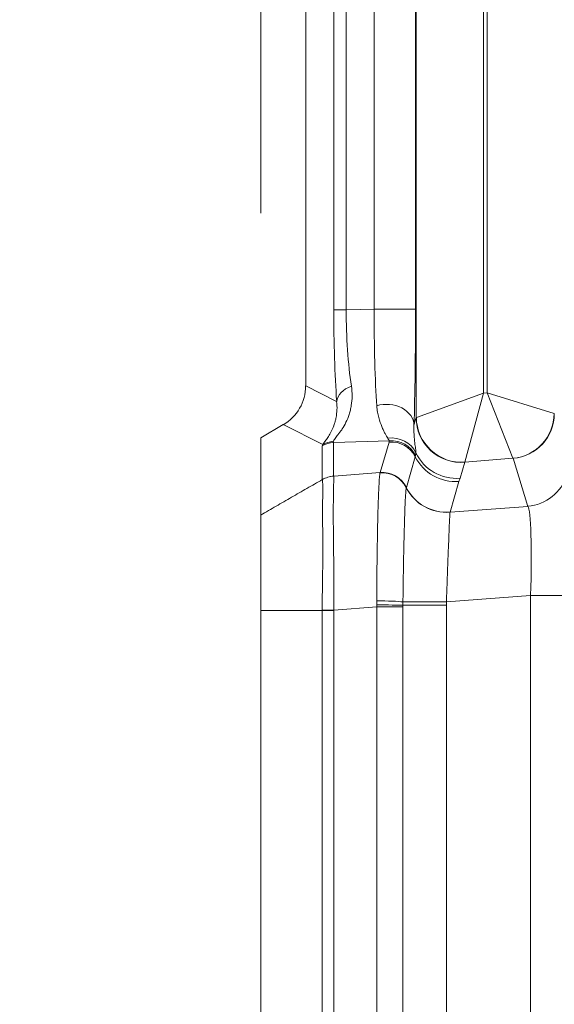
# Model space of a CAD drawing. Header units: millimetres. Extents: x 4 to 836, y 5 to 589.
# Tile 128 of 163: x 623 to 629, y 334 to 345. Entities that reach past the tile are written whole.
import ezdxf

# ---------------------------------------------------------------- set-up
doc = ezdxf.new("R2010")
doc.units = ezdxf.units.MM
doc.layers.add('1', color=7, linetype='Continuous', true_color=0xffffff)
doc.styles.add('ideas_simplex', font='simplex.shx')
doc.dimstyles.get("Standard").update_dxf_attribs({"dimtxt": 0.18, "dimasz": 0.18, "dimexe": 0.18, "dimexo": 0.0625, "dimgap": 0.09, "dimtad": 0, "dimtih": 1, "dimtoh": 1, "dimdec": 4, "dimzin": 0, "dimdsep": 46, "dimtxsty": 'Standard', "dimcen": 0.09, "dimadec": 0, "dimazin": 0, "dimtfac": 1, "dimtdec": 4, "dimtofl": 0, "dimtmove": 0, "dimatfit": 3, "dimfxl": 1, "dimtolj": 1, "dimtzin": 0, "dimarcsym": 0})

# ---------------------------------------------------------------- blocks, each defined once
blk = doc.blocks.new('_U6')
at = {"layer": '1', "color": 152, "lineweight": 13}
for p, q in [((707.915586, 361.359343), (604.33873, 361.359343)), ((696.641509, 245.904525), (604.338729, 245.904525))]:
    blk.add_line(p, q, dxfattribs=at)
at = {"layer": '1', "color": 27, "lineweight": 13}
blk.add_line((606.338729, 245.904525), (606.33873, 361.359343), dxfattribs=at)
at = {"layer": '1', "color": 87, "lineweight": 25}
for p, q in [((604.83873, 310.734434), (599.21373, 310.734434)), ((599.21373, 310.734434), (599.21373, 309.234434)), ((604.83873, 309.234434), (604.83873, 310.734434)), ((599.21373, 298.029434), (599.21373, 296.529434)), ((604.83873, 296.529434), (604.83873, 298.029434)), ((599.21373, 296.529434), (604.83873, 296.529434))]:
    blk.add_line(p, q, dxfattribs=at)
at = {"layer": '1', "color": 27, "lineweight": 18}
for points in [[(606.33873, 361.359343), (606.86771, 358.359345), (605.809749, 358.359341)], [(606.338729, 245.904525), (605.809749, 248.904523), (606.86771, 248.904527)]]:
    blk.add_solid(points, dxfattribs=at)
at = {"layer": '1', "color": 87, "linetype": 'Continuous', "lineweight": 25, "char_height": 3, "attachment_point": 7, "rotation": 90, "line_spacing_factor": 1.204819, "style": 'ideas_simplex'}
for s, insert in [('\\W1.1692;115,5', (597.37273, 296.491934)), ('\\W1.2097;4.55', (604.68523, 297.976934))]:
    blk.add_mtext(s, dxfattribs=dict(at, insert=insert))

msp = doc.modelspace()

# ---------------------------------------------------------------- linework, layer by layer
at = {"layer": '1', "color": 152, "linetype": 'Continuous', "lineweight": 13}
msp.add_line((625.892, 342.752), (625.892, 395.661), dxfattribs=at)
at = {"layer": '1', "color": 143, "linetype": 'Continuous', "lineweight": 18}
for p, q in [((626.392, 340.829), (626.392, 358.297)), ((625.892, 340.252), (626.143, 340.398)), ((625.892, 339.393), (625.892, 340.252)), ((625.892, 332.389), (625.892, 338.33))]:
    msp.add_line(p, q, dxfattribs=at)
at = {"layer": '1', "color": 143, "linetype": 'Continuous', "lineweight": 13}
for p, q in [((628.372, 348.952), (628.372, 340.748)), ((628.411, 340.751), (628.411, 348.913)), ((626.705, 341.676), (626.705, 348.832)), ((626.844, 348.832), (626.844, 341.676)), ((627.622, 340.476), (627.622, 348.641)), ((627.615, 348.638), (627.615, 341.684)), ((627.155, 341.684), (627.155, 348.514)), ((626.705, 341.676), (626.844, 341.676)), ((626.844, 341.676), (627.155, 341.684)), ((627.615, 341.684), (627.155, 341.684)), ((626.392, 340.829), (626.737, 340.656)), ((628.372, 340.748), (627.625, 340.478)), ((628.372, 340.748), (628.164, 339.981)), ((628.372, 340.748), (628.411, 340.751)), ((628.411, 340.751), (628.7, 340.025)), ((628.411, 340.751), (629.158, 340.521)), ((627.598, 340.391), (627.622, 340.476)), ((626.584, 340.177), (626.143, 340.398)), ((627.324, 340.217), (626.703, 340.201)), ((626.577, 339.787), (626.577, 340.162)), ((626.703, 340.201), (626.703, 339.826)), ((627.221, 339.865), (627.32, 340.205)), ((627.612, 340.04), (627.513, 339.7)), ((628.7, 340.025), (628.164, 339.981)), ((628.865, 339.489), (628.701, 340.024)), ((628.163, 339.98), (628.111, 339.802)), ((626.704, 339.826), (627.221, 339.865)), ((628.099, 339.766), (628, 339.425)), ((627.999, 339.424), (628.865, 339.489)), ((628.895, 338.498), (627.959, 338.427)), ((628.895, 332.221), (628.895, 338.498)), ((628.895, 338.498), (629.335, 338.498)), ((627.184, 338.371), (626.705, 338.335)), ((627.475, 338.371), (627.184, 338.371)), ((627.184, 332.347), (627.184, 338.371)), ((627.959, 338.389), (627.475, 338.389)), ((627.475, 338.371), (627.475, 332.347)), ((627.959, 338.389), (627.959, 332.329)), ((626.575, 332.389), (626.575, 338.33)), ((626.705, 338.33), (626.705, 332.389))]:
    msp.add_line(p, q, dxfattribs=at)
for centre, major_axis, ratio, start_param, end_param in [((626.887, 341.706), (-0.003, -1.801), 0.101223, 4.729259, 5.335078), ((627.186, 341.706), (-0.013, -1.501), 0.227876, 4.734426, 5.340245), ((627.26, 341.708), (-0.007, -1.501), 0.069967, 4.728606, 5.53592), ((627.56, 341.708), (-0.001, 1.801), 0.030434, 3.891833, 4.699147), ((627.036, 340.656), (-0.299, -0.021), 0.656626, 5.132084, 6.175537), ((627.298, 340.391), (0.3, -0.01), 0.776151, 0.041527, 1.988056), ((628.372, 340.496), (-0.75, -0.02), 0.029238, 6.195123, 6.256209), ((628.122, 340.476), (-0.48, 0.14), 0.995643, 0.284559, 1.93418), ((628.123, 340.478), (0.368, -0.339), 0.991771, 3.890384, 5.534394), ((628.66, 340.521), (0.339, 0.368), 0.992996, 3.971219, 5.453559), ((628.661, 340.52), (-0.478, -0.146), 0.996014, 1.356348, 2.843741), ((628.411, 340.499), (-0.75, -0.02), 0.029238, 3.166976, 3.228063), ((626.734, 339.918), (-0.24, 0.18), 0.981638, 5.462351, 5.874939), ((630.368, 341.79), (-3.668, -1.585), 0.050265, 6.242061, 6.304584), ((627.35, 339.955), (0.298, 0.034), 0.982269, 0.338228, 1.604787), ((627.344, 339.907), (0.288, -0.084), 0.995643, 0.74778, 1.93418), ((627.348, 339.92), (0.284, -0.098), 0.995471, 0.795333, 1.981733), ((626.727, 339.903), (-0.3, 0), 0.996169, 4.79353, 5.235988), ((630.218, 342.049), (-3.64, -1.89), 0.040137, 6.199821, 6.262344), ((628.059, 340.263), (-0.48, 0.14), 0.995643, 0.74778, 1.93418), ((628.07, 340.298), (-0.48, 0.14), 0.995643, 0.730359, 1.93418), ((628.451, 340.003), (-0.25, -0.021), 0.087194, 3.1606, 3.221686), ((628.413, 339.999), (-0.25, -0.021), 0.087194, 6.188746, 6.249833), ((626.728, 339.528), (-0.295, -0.056), 0.996153, 4.6081, 5.050478), ((627.245, 339.566), (0.292, -0.068), 0.995069, 0.693593, 1.88023), ((627.244, 339.564), (0.297, -0.044), 0.993716, 0.611983, 1.798874), ((627.245, 339.567), (0.288, -0.084), 0.995643, 0.74778, 1.93418), ((628.824, 339.986), (0.478, 0.146), 0.996014, 4.49794, 5.68434), ((627.959, 339.92), (-0.479, 0.144), 0.995612, 0.757529, 1.943536), ((627.959, 339.922), (-0.48, 0.14), 0.995643, 0.747824, 1.93418), ((628.821, 338.487), (-0.038, -1.006), 0.073389, 1.584419, 3.062485), ((627.206, 338.426), (0.3, -0.006), 0.044184, 0.456381, 1.644893), ((627.205, 338.389), (0.3, -0.002), 0.014605, 0.454447, 1.641843), ((627.924, 338.427), (-0.5, -0.001), 0.000077, 0.455936, 1.640609), ((626.726, 338.335), (-0.3, 0.002), 0.000366, 1.047201, 1.500984)]:
    msp.add_ellipse(centre, major_axis=major_axis, ratio=ratio, start_param=start_param, end_param=end_param, dxfattribs=at)
at = {"layer": '1', "color": 143, "linetype": 'Continuous', "lineweight": 18}
msp.add_ellipse((625.89, 340.831), major_axis=(0.449, -0.225), ratio=0.995894, start_param=5.703282, end_param=6.745285, dxfattribs=at)
at = {"layer": '1', "color": 143, "linetype": 'Continuous', "lineweight": 13}
for points, knots in [([(626.901, 340.827), (626.913, 340.752), (626.912, 340.679), (626.897, 340.594), (626.894, 340.577), (626.886, 340.544), (626.881, 340.528), (626.866, 340.482), (626.854, 340.452), (626.827, 340.398), (626.813, 340.373), (626.791, 340.339), (626.783, 340.329), (626.768, 340.308), (626.761, 340.298), (626.74, 340.272), (626.728, 340.256), (626.709, 340.231), (626.702, 340.221), (626.7, 340.214)], [0, 0, 0, 0, 0.25, 0.25, 0.3125, 0.3125, 0.375, 0.375, 0.5, 0.5, 0.625, 0.625, 0.6875, 0.6875, 0.75, 0.75, 0.875, 0.875, 1, 1, 1, 1]), ([(626.584, 340.177), (626.586, 340.183), (626.591, 340.191), (626.604, 340.21), (626.613, 340.221), (626.627, 340.241), (626.632, 340.248), (626.642, 340.263), (626.647, 340.271), (626.663, 340.296), (626.673, 340.315), (626.693, 340.356), (626.702, 340.378), (626.714, 340.414), (626.718, 340.427), (626.725, 340.452), (626.728, 340.465), (626.741, 340.533), (626.744, 340.593), (626.737, 340.656)], [0, 0, 0, 0, 0.125, 0.125, 0.25, 0.25, 0.3125, 0.3125, 0.375, 0.375, 0.5, 0.5, 0.625, 0.625, 0.6875, 0.6875, 0.75, 0.75, 1, 1, 1, 1]), ([(627.307, 340.246), (627.298, 340.26), (627.288, 340.278), (627.27, 340.311), (627.264, 340.322), (627.252, 340.348), (627.246, 340.361), (627.228, 340.406), (627.216, 340.439), (627.2, 340.496), (627.196, 340.516), (627.188, 340.56), (627.185, 340.583), (627.183, 340.608)], [0, 0, 0, 0, 0.25, 0.25, 0.375, 0.375, 0.5, 0.5, 0.75, 0.75, 0.875, 0.875, 1, 1, 1, 1]), ([(627.598, 340.391), (627.597, 340.37), (627.596, 340.351), (627.597, 340.315), (627.598, 340.298), (627.601, 340.25), (627.604, 340.222), (627.61, 340.172), (627.613, 340.151), (627.618, 340.113), (627.62, 340.097), (627.62, 340.084)], [0, 0, 0, 0, 0.125, 0.125, 0.25, 0.25, 0.5, 0.5, 0.75, 0.75, 1, 1, 1, 1]), ([(626.576, 338.336), (626.576, 338.358), (626.576, 338.381), (626.576, 338.426), (626.576, 338.449), (626.577, 338.516), (626.578, 338.561), (626.58, 338.693), (626.581, 338.779), (626.582, 338.884), (626.582, 338.905), (626.582, 338.947), (626.582, 339.008), (626.582, 339.067), (626.582, 339.181), (626.581, 339.252), (626.58, 339.352), (626.58, 339.384), (626.58, 339.444), (626.58, 339.502), (626.581, 339.552), (626.582, 339.6), (626.582, 339.622), (626.582, 339.682), (626.582, 339.714), (626.581, 339.75), (626.58, 339.76), (626.579, 339.772), (626.579, 339.776), (626.579, 339.782), (626.578, 339.784), (626.578, 339.786)], [0, 0, 0, 0, 0.03125, 0.03125, 0.0625, 0.0625, 0.125, 0.125, 0.25, 0.25, 0.28125, 0.28125, 0.3125, 0.375, 0.375, 0.5, 0.5, 0.5625, 0.5625, 0.625, 0.6875, 0.6875, 0.75, 0.75, 0.875, 0.875, 0.9375, 0.9375, 0.96875, 0.96875, 1, 1, 1, 1]), ([(626.577, 339.787), (626.596, 339.798), (626.617, 339.807), (626.659, 339.82), (626.681, 339.824), (626.703, 339.826)], [0, 0, 0, 0, 0.5, 0.5, 1, 1, 1, 1]), ([(626.704, 339.826), (626.704, 339.823), (626.704, 339.821), (626.704, 339.815), (626.704, 339.811), (626.704, 339.798), (626.704, 339.788), (626.704, 339.751), (626.703, 339.718), (626.702, 339.656), (626.702, 339.634), (626.701, 339.585), (626.7, 339.533), (626.699, 339.474), (626.699, 339.413), (626.699, 339.38), (626.7, 339.277), (626.701, 339.203), (626.703, 339.086), (626.703, 339.046), (626.703, 338.984), (626.703, 338.963), (626.704, 338.92), (626.704, 338.899), (626.704, 338.791), (626.704, 338.702), (626.704, 338.567), (626.704, 338.521), (626.704, 338.451), (626.704, 338.428), (626.704, 338.382), (626.704, 338.358), (626.705, 338.335)], [0, 0, 0, 0, 0.03125, 0.03125, 0.0625, 0.0625, 0.125, 0.125, 0.25, 0.25, 0.3125, 0.3125, 0.375, 0.4375, 0.4375, 0.5, 0.5, 0.625, 0.625, 0.6875, 0.6875, 0.71875, 0.71875, 0.75, 0.75, 0.875, 0.875, 0.9375, 0.9375, 0.96875, 0.96875, 1, 1, 1, 1]), ([(627.184, 338.44), (627.184, 338.529), (627.185, 338.616), (627.185, 338.745), (627.186, 338.787), (627.186, 338.85), (627.187, 338.871), (627.187, 338.912), (627.187, 338.933), (627.189, 339.035), (627.19, 339.113), (627.192, 339.224), (627.192, 339.26), (627.194, 339.312), (627.194, 339.329), (627.195, 339.363), (627.195, 339.379), (627.197, 339.46), (627.199, 339.519), (627.202, 339.598), (627.203, 339.623), (627.205, 339.67), (627.206, 339.691), (627.209, 339.751), (627.211, 339.783), (627.214, 339.821), (627.215, 339.832), (627.217, 339.845), (627.217, 339.849), (627.219, 339.856), (627.219, 339.859), (627.22, 339.861)], [0, 0, 0, 0, 0.125, 0.125, 0.1875, 0.1875, 0.21875, 0.21875, 0.25, 0.25, 0.375, 0.375, 0.4375, 0.4375, 0.46875, 0.46875, 0.5, 0.5, 0.625, 0.625, 0.6875, 0.6875, 0.75, 0.75, 0.875, 0.875, 0.9375, 0.9375, 0.96875, 0.96875, 1, 1, 1, 1]), ([(627.512, 339.698), (627.511, 339.69), (627.509, 339.674), (627.506, 339.642), (627.505, 339.629), (627.504, 339.608), (627.504, 339.6), (627.503, 339.584), (627.502, 339.575), (627.5, 339.531), (627.498, 339.49), (627.496, 339.419), (627.495, 339.394), (627.493, 339.341), (627.492, 339.313), (627.49, 339.226), (627.488, 339.164), (627.486, 339.065), (627.485, 339.03), (627.484, 338.978), (627.483, 338.96), (627.483, 338.924), (627.482, 338.906), (627.481, 338.814), (627.479, 338.739), (627.478, 338.624), (627.477, 338.585), (627.476, 338.506), (627.476, 338.466), (627.475, 338.427)], [0, 0, 0, 0, 0.125, 0.125, 0.1875, 0.1875, 0.21875, 0.21875, 0.25, 0.25, 0.375, 0.375, 0.4375, 0.4375, 0.5, 0.5, 0.625, 0.625, 0.6875, 0.6875, 0.71875, 0.71875, 0.75, 0.75, 0.875, 0.875, 0.9375, 0.9375, 1, 1, 1, 1]), ([(627.999, 339.424), (627.999, 339.418), (627.998, 339.407), (627.997, 339.382), (627.996, 339.373), (627.995, 339.356), (627.995, 339.35), (627.994, 339.338), (627.994, 339.331), (627.992, 339.297), (627.991, 339.264), (627.989, 339.209), (627.988, 339.189), (627.986, 339.158), (627.986, 339.147), (627.985, 339.125), (627.985, 339.114), (627.982, 339.057), (627.98, 339.008), (627.978, 338.942), (627.977, 338.929), (627.976, 338.902), (627.976, 338.888), (627.974, 338.846), (627.973, 338.818), (627.97, 338.732), (627.968, 338.673), (627.965, 338.582), (627.964, 338.551), (627.961, 338.489), (627.96, 338.458), (627.959, 338.427)], [0, 0, 0, 0, 0.125, 0.125, 0.1875, 0.1875, 0.21875, 0.21875, 0.25, 0.25, 0.375, 0.375, 0.4375, 0.4375, 0.46875, 0.46875, 0.5, 0.5, 0.625, 0.625, 0.65625, 0.65625, 0.6875, 0.6875, 0.75, 0.75, 0.875, 0.875, 0.9375, 0.9375, 1, 1, 1, 1]), ([(626.576, 338.33), (626.595, 338.33), (626.616, 338.33), (626.659, 338.33), (626.682, 338.33), (626.705, 338.33)], [0, 0, 0, 0, 0.5, 0.5, 1, 1, 1, 1])]:
    msp.add_open_spline(points, degree=3, knots=knots, dxfattribs=at)
for points, degree in [([(627.324, 340.217), (627.32, 340.224), (627.314, 340.233), (627.307, 340.246)], 3), ([(627.32, 340.205), (627.321, 340.209), (627.322, 340.213), (627.324, 340.217)], 3), ([(627.616, 340.053), (627.615, 340.049), (627.613, 340.045), (627.612, 340.04)], 3), ([(627.62, 340.084), (627.62, 340.071), (627.619, 340.061), (627.616, 340.053)], 3), ([(625.892, 339.393), (626.577, 339.787)], 1), ([(626.578, 339.786), (626.578, 339.786), (626.578, 339.787), (626.578, 339.787)], 3), ([(626.704, 339.826), (626.704, 339.826), (626.704, 339.826), (626.704, 339.826)], 3), ([(627.22, 339.864), (627.22, 339.864), (627.22, 339.864), (627.221, 339.865)], 3), ([(627.22, 339.861), (627.22, 339.862), (627.22, 339.863), (627.22, 339.864)], 3), ([(628.111, 339.802), (628.109, 339.796), (628.105, 339.784), (628.101, 339.772), (628.099, 339.766)], 3), ([(627.513, 339.699), (627.513, 339.699), (627.512, 339.698), (627.512, 339.698)], 3), ([(627.513, 339.7), (627.513, 339.7), (627.513, 339.7), (627.513, 339.699)], 3), ([(628, 339.425), (628, 339.425), (628, 339.424), (627.999, 339.424)], 3), ([(627.184, 338.394), (627.184, 338.409), (627.184, 338.425), (627.184, 338.44)], 3), ([(627.184, 338.371), (627.184, 338.379), (627.184, 338.386), (627.184, 338.394)], 3), ([(627.475, 338.427), (627.475, 338.414), (627.475, 338.402), (627.475, 338.389)], 3), ([(627.475, 338.389), (627.475, 338.383), (627.475, 338.377), (627.475, 338.371)], 3), ([(627.959, 338.427), (627.959, 338.415), (627.959, 338.402), (627.959, 338.389)], 3), ([(626.575, 338.33), (625.892, 338.33)], 1), ([(626.576, 338.33), (626.576, 338.332), (626.576, 338.334), (626.576, 338.336)], 3), ([(626.705, 338.335), (626.705, 338.333), (626.705, 338.331), (626.705, 338.33)], 3)]:
    msp.add_open_spline(points, degree=degree, dxfattribs=at)
at = {"layer": '1', "color": 143, "linetype": 'Continuous', "lineweight": 18}
msp.add_open_spline([(625.892, 338.33), (625.892, 338.343), (625.892, 338.355), (625.892, 338.649), (625.892, 338.923), (625.892, 339.272), (625.892, 339.371), (625.892, 339.392)], degree=3, knots=[0, 0, 0, 0, 0.02412, 0.02412, 0.555511, 0.555511, 1, 1, 1, 1], dxfattribs=at)

# ---------------------------------------------------------------- dimensions: what is measured, and where the dimension line sits
at = {"layer": '1', "color": 87, "linetype": 'Continuous', "lineweight": 25}
dim = msp.add_linear_dim(base=(606.339, 245.905), p1=(714.073, 361.359), p2=(699.142, 245.905), angle=90, text='<>\\P[\\C87;{\\H1.00x;\\Fsimplex.shx;4.55\\Fsimplex.shx;}\\C87; ]', dimstyle='Standard', override={"dimtxt": 3, "dimasz": 3, "dimexe": 2, "dimexo": 2.5, "dimgap": 1.5, "dimtad": 1, "dimtih": 0, "dimtoh": 0, "dimdec": 1, "dimlfac": 1, "dimzin": 8, "dimdsep": 44, "dimlunit": 2, "dimtxsty": 'ideas_simplex', "dimsah": 1, "dimse1": 0, "dimse2": 0, "dimsd1": 0, "dimsd2": 0, "dimclrd": 27, "dimclre": 152, "dimclrt": 87, "dimtol": 0, "dimtm": -0.1, "dimtfac": 0.5, "dimtdec": 2, "dimtofl": 1, "dimtmove": 0, "dimtzin": 8, "dimlwd": 13, "dimlwe": 13}, dxfattribs=at)
dim.commit()
dim.dimension.update_dxf_attribs({"geometry": '_U6', "text_midpoint": (606.339, 303.632), "dimtype": 160})

doc.saveas('drawing.dxf')
